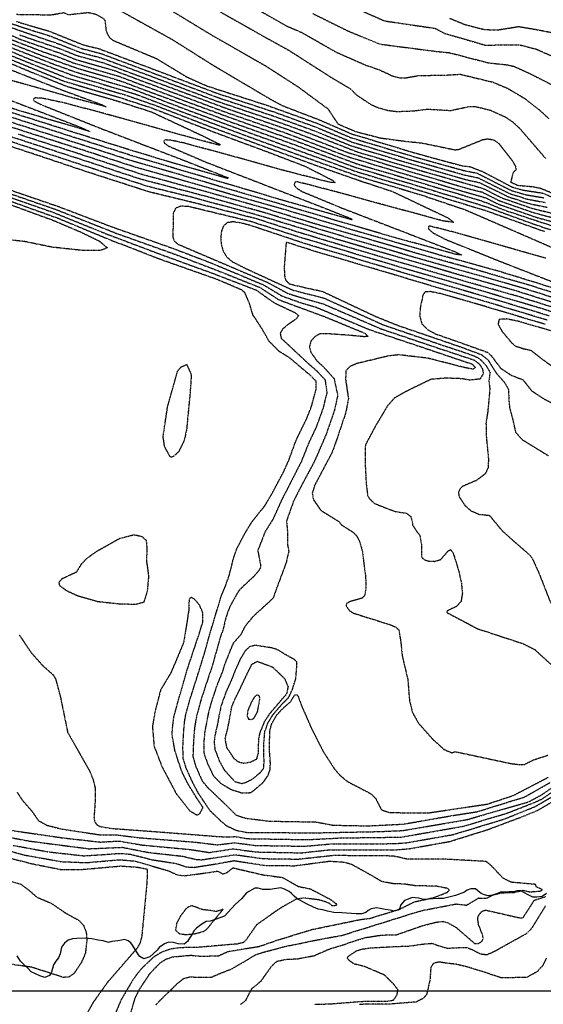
# Model space of a CAD drawing. Header units: feet. Extents: x 2234729 to 2255890, y 588345 to 614924.
# Tile 22 of 88: x 2244899 to 2245413, y 594658 to 595624. Entities that reach past the tile are written whole.
import ezdxf

# ---------------------------------------------------------------- set-up
doc = ezdxf.new("R2010")
doc.units = ezdxf.units.FT
doc.header["$MEASUREMENT"] = 0
doc.linetypes.add('OhDOT_USTN3', pattern=[0.22, 0.165, -0.055])
for name, color, linetype in [('DT_X_Contour_Major', 132, 'OhDOT_USTN3'), ('DT_X_Contour_Minor', 136, 'OhDOT_USTN3'), ('Waterways', 7, 'Continuous')]:
    doc.layers.add(name, color=color, linetype=linetype)
picture_1 = doc.add_image_def('image1.sid', size_in_pixel=(17786, 6468))

msp = doc.modelspace()

# ---------------------------------------------------------------- linework, layer by layer
at = {"layer": 'DT_X_Contour_Major'}
for points in [[(2245204.05, 595646.42), (2245257.49, 595622.95), (2245306.95, 595615.7), (2245316.41, 595610.68), (2245356.03, 595599.25), (2245389.75, 595599.46), (2245406.2, 595595.33), (2245424.68, 595587.11)], [(2244998.91, 595632.57), (2245048.93, 595604.77), (2245090.91, 595578.38), (2245145.98, 595545.83), (2245157.44, 595539.72), (2245193.76, 595525.78), (2245224.72, 595512.24), (2245285.65, 595493.87), (2245333.2, 595480.83), (2245341.26, 595479.88), (2245353.25, 595475.34), (2245382.47, 595460), (2245393.31, 595456.95), (2245412.33, 595454.03), (2245451.48, 595437.83)], [(2244844.03, 595613.3), (2244904.54, 595587.19), (2244951.05, 595569.67), (2244998.91, 595555.41)], [(2244899.1, 595609.23), (2244938.81, 595595.71), (2244956.3, 595588.68), (2244981.22, 595581.95), (2244998.91, 595575.45)], [(2244998.91, 595575.45), (2245041.47, 595559.8), (2245101.53, 595537.4), (2245160.87, 595517.01), (2245221.13, 595493.86), (2245278.94, 595476.19), (2245341.3, 595457.87), (2245353.12, 595455), (2245370.04, 595446.52), (2245405.16, 595434.35), (2245423.09, 595429.76)], [(2244998.91, 595555.41), (2245012.28, 595551.43), (2245059.09, 595533.62), (2245114.62, 595512.87), (2245176.84, 595490.13), (2245233.9, 595469.86), (2245293.35, 595452.25), (2245336.55, 595437.66), (2245383.57, 595417.27), (2245440.2, 595392.62)], [(2244998.91, 595483.89), (2244962.6, 595495.74), (2244911.23, 595512.13), (2244855.04, 595530.27)], [(2245431.51, 595358.09), (2245368.31, 595377.64), (2245310.44, 595393.44), (2245266.19, 595406.14), (2245221.87, 595418.96), (2245159.55, 595437.7), (2245105.7, 595452.97), (2245046.31, 595470.08), (2245013.76, 595479.04), (2244998.91, 595483.89)], [(2244885.03, 595444.53), (2244931.33, 595427.64), (2244959.76, 595415.56), (2244977.17, 595407.04), (2244985.36, 595400.34), (2244978.24, 595397.49), (2244961.45, 595397.64), (2244931.11, 595400.88), (2244903.88, 595406.46), (2244875.85, 595409.58)], [(2245465.5, 595323.89), (2245409.43, 595341.23), (2245347.33, 595359.59), (2245288.04, 595376.72), (2245230.38, 595393.76), (2245170.24, 595411.86), (2245126.78, 595425.86), (2245064.87, 595440.81), (2245057.96, 595441.18), (2245052.59, 595439.39), (2245050.12, 595434.66), (2245049.6, 595410.66), (2245051.08, 595406.87), (2245054.71, 595403.83), (2245109.69, 595380.37), (2245142.77, 595366.24), (2245163.12, 595355.24), (2245198.17, 595344.88), (2245254.31, 595320.63), (2245311.52, 595301.39), (2245345.71, 595290.01), (2245350.52, 595286.09), (2245353.47, 595281.51), (2245354.33, 595276.84), (2245351.03, 595271.52), (2245340.98, 595270.42), (2245332.94, 595271.83), (2245317.78, 595272.39), (2245303.03, 595271.23), (2245278.98, 595259.55), (2245267.02, 595252.78), (2245260.22, 595245.09), (2245248.58, 595225.58), (2245238.55, 595206.77), (2245238.32, 595189.23), (2245239.33, 595169.61), (2245240.76, 595156.9), (2245243.06, 595153.51), (2245247.78, 595149.28), (2245267.4, 595141.65), (2245278.97, 595139.78), (2245283.16, 595136.47), (2245284.49, 595132.37), (2245285.01, 595128.15), (2245288.51, 595122.53), (2245292.03, 595117.96), (2245293.55, 595109.08), (2245293.67, 595096.96), (2245295.95, 595094.49), (2245300.74, 595092.84), (2245306.87, 595092.59), (2245312.66, 595094.48), (2245319.81, 595102.76), (2245322.26, 595104.1), (2245324.81, 595100.53), (2245330.22, 595082.82), (2245332.67, 595071.85), (2245333.82, 595061.49), (2245332.46, 595053.28), (2245328.03, 595048.26), (2245318.79, 595043.97), (2245318.64, 595042.33), (2245337.56, 595032.37), (2245348.38, 595026.57), (2245393.51, 595011.78), (2245404.57, 595006.2), (2245423.07, 594989.31)], [(2245415.79, 595390.04), (2245384.49, 595398.83), (2245322.9, 595416.32), (2245301.58, 595421.65), (2245300.41, 595420.82), (2245300.54, 595418.83), (2245304.76, 595415.06), (2245317.42, 595408.49), (2245370.71, 595387.05), (2245422.61, 595366.76)], [(2245057.98, 595283.6), (2245063.31, 595285.75), (2245067.76, 595275.7), (2245066.53, 595257.31), (2245064.11, 595232.43), (2245063.15, 595222.09), (2245060.65, 595210.77), (2245055.33, 595200.18), (2245050.48, 595195.75), (2245048.18, 595194.81), (2245047.09, 595195.23), (2245045.84, 595197.4), (2245041.54, 595205.25), (2245040.08, 595215.03), (2245044.38, 595243.72), (2245054.31, 595279.25), (2245057.98, 595283.6)], [(2245050.48, 594939.28), (2245053.16, 594948.74), (2245054.64, 594954.95), (2245056.68, 594961.99), (2245062.51, 594982.14), (2245064.19, 594987.55), (2245074.57, 595018.67), (2245077.97, 595029.41), (2245079.12, 595033.31), (2245079.02, 595042.27), (2245075.77, 595049.77), (2245070.92, 595055.46), (2245067.84, 595057.02), (2245066.44, 595056.45), (2245065.7, 595055.56), (2245065.27, 595049.09), (2245065.29, 595045.2), (2245063.57, 595033.49), (2245060.15, 595012.9), (2245052.08, 594993.49), (2245047.77, 594983.44), (2245037.76, 594966.65), (2245032.35, 594946.57), (2245029.59, 594930.45), (2245031.25, 594911.14), (2245038.97, 594890.95), (2245053.1, 594864.36), (2245065.9, 594848.03), (2245073.29, 594843.61), (2245076.1, 594845.04), (2245079.27, 594850.97), (2245072.68, 594860.88), (2245064.1, 594874.9), (2245059.06, 594885.13), (2245057.67, 594888.59), (2245051.66, 594906.73), (2245048.79, 594923.28), (2245050.48, 594939.28)], [(2244898.83, 595020.48), (2244910.53, 595003.11), (2244921.39, 594990.81), (2244932.16, 594981.2), (2244934.39, 594977.52), (2244939.18, 594960), (2244946.45, 594924.7), (2244968.01, 594886.78), (2244971.56, 594877.83), (2244973.24, 594870.54), (2244973.41, 594857.82), (2244972.25, 594841.36), (2244972.93, 594837.33), (2244974.83, 594834.31), (2244978.11, 594832.38), (2244989.34, 594830.53), (2244998.91, 594829.83)], [(2245133.26, 594903.87), (2245131.9, 594899.24), (2245131.15, 594898.05), (2245125.73, 594895.31), (2245119.1, 594894.27), (2245114.05, 594895.62), (2245110.12, 594898.61), (2245102.81, 594909.44), (2245101.03, 594918.3), (2245104.31, 594932.24), (2245106.77, 594945.96), (2245107.69, 594950.42), (2245110.23, 594956.54), (2245116.65, 594969.56), (2245120.17, 594977.24), (2245127.15, 594991.55), (2245132.5, 594994.52), (2245147.53, 594988.87), (2245159.2, 594977.64), (2245162.68, 594969.63), (2245161.12, 594962.22), (2245157.03, 594957.65), (2245144.21, 594942.61), (2245139.58, 594935.55), (2245134.88, 594924.1), (2245133.64, 594917.62), (2245133.26, 594903.87)], [(2244998.91, 594829.83), (2245032.03, 594827.41), (2245093.09, 594822.66), (2245102.88, 594822.12), (2245111.11, 594822.5), (2245122.9, 594820.48), (2245182.21, 594819.52), (2245214.5, 594821.2), (2245273.64, 594821.96), (2245334.91, 594832.7), (2245377.83, 594845.6), (2245403.57, 594855.66), (2245412.18, 594859.61), (2245423.33, 594867.25)], [(2244861.39, 594815.62), (2244905.24, 594804.15), (2244940.68, 594797.89), (2244964.7, 594796.94), (2244997.42, 594799.82), (2244998.91, 594799.67)], [(2244998.91, 594799.67), (2245011.98, 594798.5), (2245045.63, 594788.9), (2245053.78, 594784.92), (2245060.7, 594784.04), (2245080.68, 594786.67), (2245093.8, 594788.61), (2245098.81, 594785.79), (2245102.77, 594787.21), (2245108.72, 594791.8), (2245138.89, 594784.81), (2245157.27, 594782.43), (2245172.85, 594773.51), (2245184.5, 594771.24), (2245204.63, 594760.68), (2245210.12, 594756.51), (2245210.57, 594754.8), (2245205.93, 594754.52), (2245202.68, 594757.29), (2245193.69, 594760.21), (2245178.45, 594762.25), (2245170.41, 594760.87), (2245154.66, 594751.96), (2245131.77, 594735.87), (2245121.23, 594720.8), (2245118.83, 594718.45), (2245113.21, 594717.11), (2245094.91, 594715.54), (2245074.12, 594713.72), (2245057.04, 594713.43), (2245048.34, 594712.25), (2245039.17, 594709.34), (2245030.7, 594704.2), (2245017.85, 594691.94), (2245010.82, 594682.59), (2244998.91, 594662.45)], [(2245416.11, 594703.15), (2245412.64, 594695.94), (2245407.21, 594689.99), (2245396.98, 594684.25), (2245371.93, 594683.83), (2245354.16, 594689.76), (2245341.39, 594693.72), (2245328.22, 594697.12), (2245317.72, 594698.26), (2245310.66, 594699.41), (2245305.3, 594697.93), (2245302.83, 594694.5), (2245301.97, 594682), (2245299.85, 594672.62), (2245298.55, 594667.27), (2245295.35, 594663.67), (2245288.3, 594660.08), (2245281.42, 594659.63), (2245265.1, 594658.26), (2245263.27, 594658.13), (2245254.82, 594658.1), (2245241.25, 594658.1), (2245232.79, 594657.71)], [(2244998.91, 594662.45), (2244988.75, 594638.6), (2244977.28, 594624.31), (2244962.62, 594610.01), (2244948.72, 594600.21), (2244926.78, 594582.67), (2244919.56, 594570.78), (2244919.1, 594567.82), (2244920.05, 594564.44), (2244928.52, 594553.45), (2244962.46, 594515.81), (2244995.42, 594476.55), (2244998.91, 594472.57)]]:
    msp.add_lwpolyline(points, dxfattribs=at)
at = {"layer": 'DT_X_Contour_Minor'}
for points in [[(2244168.56, 596002.93), (2244178.79, 595958.98), (2244203.98, 595903.86), (2244234.56, 595856.99), (2244253.01, 595827.37), (2244259.48, 595819.92), (2244266.95, 595813.77), (2244280.93, 595805.73), (2244339.66, 595786.45), (2244389.76, 595769.53), (2244442.17, 595751.98), (2244502.22, 595731.04), (2244562.58, 595710.5), (2244621.89, 595687.19), (2244628.37, 595684.6), (2244660.7, 595673.02), (2244722.55, 595651.32), (2244770.67, 595633.64), (2244829.26, 595610.95), (2244886.69, 595586.69), (2244943.51, 595563.55), (2244998.91, 595547.37)], [(2244182.58, 596002.93), (2244189.38, 595978.64), (2244199.1, 595950.49), (2244206.04, 595934.15), (2244214.62, 595917.06), (2244224.3, 595901.4), (2244255.79, 595856.65), (2244279.98, 595816.7), (2244286.85, 595808.74), (2244332.66, 595792.9), (2244387.53, 595774.33), (2244436.69, 595757.8), (2244498.51, 595736.02), (2244561.34, 595714.94), (2244623.27, 595690.94), (2244628.3, 595688.83), (2244663.6, 595676.45), (2244719.68, 595656.72), (2244772.31, 595637.38), (2244827.21, 595616.13), (2244887.14, 595590.45), (2244945.33, 595567.14), (2244998.91, 595551.51)], [(2245034.67, 595641.35), (2245086.94, 595609.58), (2245140.31, 595579.04), (2245171.91, 595558.74), (2245201.74, 595536.76), (2245211.6, 595521.88), (2245228.5, 595514.63), (2245252.84, 595508.16), (2245279.1, 595504.67), (2245293.65, 595503.25), (2245326.24, 595496.52), (2245329.93, 595496.78), (2245353.68, 595506.4), (2245358.58, 595507.3), (2245364.61, 595506.12), (2245369.53, 595502.74), (2245382.7, 595485.85), (2245385.92, 595480.16), (2245386.47, 595476.96), (2245383.66, 595474.17), (2245381.16, 595464.83), (2245387.97, 595461.65), (2245403.2, 595460.32), (2245410.81, 595458.65), (2245453.83, 595440.84)], [(2244896.22, 595629.42), (2244930.18, 595628.92), (2244942.52, 595631.09), (2244947.15, 595629.09), (2244966.55, 595631.26), (2244974.05, 595629.62), (2244981.42, 595625.47), (2244982.97, 595623.26), (2244984.01, 595614.17), (2244985.27, 595610.21), (2244987.51, 595606.62), (2244990.97, 595603.85), (2244998.91, 595600.53)], [(2245083.85, 595638.82), (2245140.81, 595606.66), (2245162.98, 595594.43), (2245205.3, 595567.38), (2245224.08, 595556.22), (2245229.71, 595550.42), (2245243.93, 595541.02), (2245251.6, 595537.6), (2245260.22, 595535.26), (2245269.21, 595534.05), (2245286.01, 595534.66), (2245299.89, 595536.4), (2245321.99, 595535.03), (2245340.46, 595538.93), (2245346.12, 595539.07), (2245361.17, 595535.38), (2245376.21, 595528.61), (2245382.95, 595523.99), (2245389.81, 595517.67), (2245415.31, 595488.08)], [(2245126.09, 595638.03), (2245161.5, 595617.9), (2245175.85, 595611.78), (2245210.13, 595592.21), (2245238.78, 595579.65), (2245251.97, 595575.11), (2245264.7, 595569.17), (2245271.68, 595567.23), (2245278.44, 595567.17), (2245291.32, 595569.4), (2245316.86, 595569.72), (2245331.63, 595570.61), (2245363.84, 595562.85), (2245378.09, 595556.85), (2245395.6, 595546.48), (2245409.08, 595535.85), (2245418.43, 595527.21)], [(2244858.77, 595622.84), (2244900.18, 595604.82), (2244939.07, 595591.27), (2244954.47, 595585.09), (2244993.63, 595573.75), (2244998.91, 595571.77)], [(2244895.83, 595622.46), (2244928.02, 595613), (2244961.78, 595599.45), (2244977.51, 595595.61), (2244998.91, 595587.53)], [(2245187.06, 595630.21), (2245221.13, 595613.23), (2245253.08, 595600.17), (2245307.38, 595593.14), (2245320.96, 595591.79), (2245359.24, 595581.83), (2245377.61, 595579.91), (2245384, 595578.48), (2245397.92, 595572.3), (2245448.79, 595546.68)], [(2245321.36, 595625.52), (2245336.34, 595619.39), (2245355.58, 595614.43), (2245368.71, 595614.19), (2245389.01, 595617.44), (2245408.77, 595614.1), (2245429.33, 595609.89)], [(2244890.26, 595616.75), (2244913.64, 595608.6), (2244938.54, 595600.14), (2244958.12, 595592.27), (2244979.98, 595586.5), (2244998.91, 595579.53)], [(2244890.7, 595620.5), (2244911.12, 595613.77), (2244929.18, 595608.21), (2244959.95, 595595.86), (2244978.75, 595591.06), (2244998.91, 595583.53)], [(2244888.92, 595605.48), (2244921.18, 595593.11), (2244939.33, 595586.84), (2244952.64, 595581.5), (2244995.67, 595569.01), (2244998.91, 595567.8)], [(2244849.95, 595598.24), (2244907.8, 595573.96), (2244945.18, 595558.93), (2244998.91, 595543.23)], [(2244888.03, 595597.96), (2244932.04, 595580.82), (2244953, 595573.25), (2244998.91, 595559.47)], [(2244888.47, 595601.72), (2244923.7, 595587.95), (2244954.96, 595576.82), (2244997.71, 595564.28), (2244998.91, 595563.83)], [(2244998.91, 595600.53), (2245033.52, 595586.05), (2245063.57, 595567.8), (2245083.22, 595559.09), (2245142.17, 595540.11), (2245191.12, 595522.55), (2245224.82, 595508.25), (2245284.31, 595490.33), (2245334.82, 595476.24), (2245348.08, 595473.6), (2245381.23, 595456.82), (2245395.68, 595452.43), (2245413.85, 595449.41)], [(2244998.91, 595587.53), (2245032.73, 595574.74), (2245092.7, 595552.09), (2245149.32, 595533.52), (2245189.15, 595519.1), (2245224.92, 595504.27), (2245282.97, 595486.8), (2245336.44, 595471.64), (2245349.34, 595468.95), (2245380, 595453.63), (2245398.05, 595447.91), (2245415.37, 595444.79)], [(2244998.91, 595583.53), (2245031.72, 595571.27), (2245092.16, 595548.37), (2245150.13, 595529.07), (2245187.18, 595515.65), (2245225.02, 595500.28), (2245281.62, 595483.26), (2245338.06, 595467.05), (2245350.6, 595464.3), (2245378.76, 595450.45), (2245400.42, 595443.39), (2245416.89, 595440.16)], [(2244998.91, 595468.96), (2244972.58, 595477.48), (2244911.83, 595497.49), (2244862.92, 595513.68), (2244804.01, 595532.26), (2244747.63, 595551.02), (2244724.14, 595558.58), (2244662.49, 595573.58), (2244629.87, 595580.51), (2244630.2, 595557.53), (2244631.56, 595552.19), (2244633.8, 595547.84), (2244638.38, 595544.57), (2244699.66, 595523.36), (2244761.28, 595499.4), (2244820.72, 595478.8), (2244877.06, 595457.89), (2244934.58, 595438.05), (2244993.67, 595414.75), (2244998.91, 595412.87)], [(2244887.16, 595576.43), (2244934.18, 595557.73), (2244980.41, 595540.58), (2244984.36, 595538.52), (2244943.58, 595549.68), (2244901.26, 595561.62), (2244854.97, 595574.36)], [(2244998.91, 595579.53), (2245030.71, 595567.8), (2245091.61, 595544.66), (2245150.95, 595524.61), (2245185.22, 595512.2), (2245231.03, 595494.29), (2245289.29, 595477.09), (2245344.68, 595461.39), (2245355.63, 595457.94), (2245371.66, 595449.61), (2245402.79, 595438.87), (2245422.29, 595434.12)], [(2244998.91, 595571.77), (2245048.9, 595553.05), (2245100.78, 595533.69), (2245161.54, 595512.59), (2245221.49, 595489.76), (2245277.6, 595472.65), (2245333.97, 595455.86), (2245356.83, 595449.24), (2245368.42, 595443.42), (2245407.52, 595429.83), (2245423.89, 595425.41)], [(2244998.91, 595567.8), (2245055.4, 595546.66), (2245109.51, 595526.78), (2245169.18, 595505.71), (2245229.13, 595483.07), (2245287.38, 595465.84), (2245350.66, 595447.01), (2245359.32, 595443.86), (2245373.83, 595437.73), (2245420.94, 595422.16)], [(2244998.91, 595563.83), (2245052.01, 595544.11), (2245108.13, 595523.24), (2245169.06, 595501.55), (2245228.49, 595479.33), (2245286.75, 595462.09), (2245346.16, 595444.09), (2245359.21, 595439.89), (2245399.7, 595425.07), (2245432.64, 595413.75)], [(2244998.91, 595463.94), (2244965.38, 595474.8), (2244912.03, 595492.62), (2244857.68, 595510.62), (2244803.61, 595528.01), (2244743.84, 595548.02), (2244722.65, 595554.75), (2244713.17, 595556.88), (2244703.31, 595558.05), (2244696.12, 595556.58), (2244693.73, 595551.45), (2244694.74, 595544.34), (2244698.41, 595532.87), (2244700.12, 595529.75), (2244703.33, 595527.12), (2244726.61, 595516.57), (2244776.97, 595497.64), (2244836.69, 595476.57), (2244880.99, 595460.19), (2244937.27, 595440.86), (2244987.89, 595421.62), (2244998.91, 595417.72)], [(2244865.43, 595554.52), (2244901.98, 595540.6), (2244958.77, 595518.72), (2244967.81, 595514.58), (2244920.69, 595528.4), (2244857.46, 595547.35)], [(2244998.91, 595559.47), (2245010.57, 595555.97), (2245061.62, 595536.51), (2245116.26, 595516.37), (2245175.37, 595494.94), (2245231.05, 595474.62), (2245294.27, 595455.92), (2245357.41, 595436.62), (2245414.63, 595416.27)], [(2244998.91, 595527.45), (2244977.53, 595533.37), (2244942.06, 595542.66), (2244922.05, 595546.95), (2244914.3, 595547.41), (2244912.75, 595546.15), (2244913.4, 595544.5), (2244920.49, 595540.79), (2244976.45, 595518.44), (2244998.91, 595509.8)], [(2244998.91, 595551.51), (2245003.83, 595550.07), (2245032.37, 595540.12), (2245087.8, 595518.66), (2245142.88, 595498.47), (2245192.49, 595480.36), (2245233.93, 595465.93), (2245265.16, 595455.59), (2245319.24, 595429.88), (2245325.34, 595425.24), (2245315.15, 595426.56), (2245255.94, 595442.59), (2245203.18, 595456.99), (2245172.14, 595464.98), (2245169.62, 595464.87), (2245168.7, 595462.04), (2245170.45, 595459.43), (2245176.3, 595455.61), (2245215.57, 595439.33), (2245274.01, 595416.81), (2245326.12, 595396.64), (2245333.26, 595393.14), (2245328.14, 595393.69), (2245269.09, 595409.86), (2245220.17, 595424), (2245157.07, 595442.63), (2245110.62, 595456.12), (2245058.68, 595471.41), (2245010.85, 595485.11), (2244998.91, 595488.96)], [(2244998.91, 595547.37), (2245029.06, 595537.53), (2245087.26, 595514.95), (2245142.95, 595494.31), (2245179.25, 595480.41), (2245206.66, 595466.47), (2245208.87, 595464.17), (2245203.57, 595464.58), (2245156.65, 595476.64), (2245111.91, 595489.22), (2245060.26, 595503.16), (2245047.09, 595505.96), (2245041.96, 595506.14), (2245040.83, 595504.97), (2245041.05, 595503.27), (2245045.47, 595500.11), (2245082.05, 595484.42), (2245140.89, 595461.62), (2245198.74, 595439.22), (2245224.22, 595429.07), (2245226, 595427.6), (2245164.46, 595444.81), (2245115.53, 595459.27), (2245056.84, 595476.66), (2245008.59, 595490.91), (2244998.91, 595493.98)], [(2244998.91, 595543.23), (2245028.53, 595533.72), (2245077.06, 595511.07), (2245096.36, 595501.56), (2245095.27, 595500.86), (2245058.33, 595510.82), (2245020.04, 595521.61), (2244998.91, 595527.45)], [(2244998.91, 595488.96), (2244967.71, 595499.01), (2244911.03, 595517), (2244861.4, 595532.88)], [(2244998.91, 595498.94), (2244950.23, 595514.26), (2244887.4, 595534.16)], [(2244998.91, 595493.98), (2244948.06, 595510.08), (2244889.15, 595528.96)], [(2244998.91, 595473.87), (2244965.69, 595484.87), (2244911.63, 595502.37), (2244854.99, 595521.04)], [(2244998.91, 595478.89), (2244957.49, 595492.47), (2244897.92, 595511.68)], [(2244998.91, 595509.8), (2245020.54, 595501.48), (2245061.53, 595485.76), (2245104.14, 595468.9), (2245103.23, 595468.24), (2245046.99, 595484.3), (2245001.64, 595498.08), (2244998.91, 595498.94)], [(2245460.86, 595344), (2245397.5, 595364.21), (2245349.6, 595377.99), (2245289.06, 595394.85), (2245244.65, 595407.83), (2245183.8, 595425.39), (2245142.3, 595438.27), (2245080.53, 595455.72), (2245018.9, 595472.34), (2244998.91, 595478.89)], [(2245450.97, 595342.36), (2245397.46, 595359.41), (2245349.03, 595373.39), (2245288.81, 595390.31), (2245225.28, 595408.88), (2245164.72, 595427.11), (2245134.92, 595436.08), (2245079.35, 595451.42), (2245017.11, 595467.86), (2244998.91, 595473.87)], [(2245448.43, 595338.44), (2245385.92, 595358.15), (2245332.76, 595373.12), (2245269.7, 595391.4), (2245212.33, 595408.06), (2245163.57, 595423.05), (2245127.53, 595433.91), (2245066.05, 595450.4), (2245025.81, 595460.26), (2244998.91, 595468.96)], [(2245445.9, 595334.52), (2245385.39, 595353.47), (2245334.01, 595368.03), (2245277.73, 595384.41), (2245216.1, 595402.42), (2245170.22, 595416.32), (2245132.44, 595428.49), (2245076.99, 595442.83), (2245025.55, 595455.31), (2244998.91, 595463.94)], [(2244879.72, 595453.44), (2244931.89, 595435.23), (2244985.13, 595413.69), (2244998.91, 595408.5)], [(2244882.37, 595448.98), (2244937.3, 595429.22), (2244987.75, 595408.27), (2244998.91, 595403.88)], [(2245419.05, 595333.43), (2245357.92, 595351.83), (2245301.48, 595368.09), (2245239.84, 595386.47), (2245179.95, 595404.15), (2245126.11, 595422.07), (2245116.56, 595424.65), (2245108.81, 595425.8), (2245103.03, 595424.93), (2245099.28, 595421.65), (2245097.27, 595416.5), (2245096.62, 595410.25), (2245097.09, 595403.62), (2245098.91, 595397.16), (2245102.44, 595391.41), (2245107.74, 595386.79), (2245122.45, 595379.41), (2245158.48, 595362.84), (2245167.6, 595358.68), (2245197.2, 595351.25), (2245255.66, 595324.91), (2245313.96, 595304.82), (2245332.93, 595298.66), (2245346.16, 595293.91), (2245350.75, 595291.34), (2245356.7, 595285.19), (2245360.95, 595278.08), (2245359.76, 595269.84), (2245360.71, 595261.39), (2245358.7, 595239.82), (2245356.93, 595228.18), (2245357.29, 595214.28), (2245359.33, 595193.6), (2245359.12, 595184.9), (2245356.36, 595178.64), (2245347.67, 595172.03), (2245333.82, 595166.1), (2245331.53, 595163.68), (2245329.87, 595160.55), (2245330.49, 595156.22), (2245336.31, 595147.35), (2245342.12, 595142.3), (2245350.15, 595138.77), (2245360.2, 595137.79), (2245372.54, 595122.92), (2245385.06, 595111.66), (2245399.02, 595099.64), (2245402.35, 595095.43), (2245409.32, 595080.01), (2245420.41, 595051.64)], [(2244998.91, 595417.72), (2245049.69, 595399.78), (2245086.2, 595385.83), (2245139.02, 595363.77), (2245156.41, 595353.16), (2245173.1, 595347.16), (2245190.2, 595342.01), (2245242.86, 595319.91), (2245295.44, 595302.38), (2245343.49, 595286.14), (2245346.39, 595282.67), (2245344.51, 595281.13), (2245337.12, 595282.45), (2245299.88, 595291.91), (2245278.4, 595294.44), (2245271.35, 595295.25), (2245261.05, 595294.1), (2245229.91, 595286.63), (2245223.03, 595283.57), (2245219.38, 595279.55), (2245219.16, 595271.05), (2245221.92, 595252.34), (2245219.36, 595238.73), (2245209.17, 595208.45), (2245205.82, 595199.32), (2245188.74, 595167.15), (2245186.48, 595159.71), (2245187.52, 595153.25), (2245194.82, 595142.68), (2245212.38, 595131.8), (2245214.91, 595128.57), (2245226.56, 595121.14), (2245230.08, 595117.49), (2245233.04, 595111.79), (2245235.52, 595102.95), (2245238.82, 595077.2), (2245239.06, 595066.04), (2245238, 595059.49), (2245235.64, 595056.54), (2245223.05, 595052.91), (2245220.16, 595051.12), (2245219.71, 595048.84), (2245222.7, 595044.4), (2245226.98, 595041.74), (2245262.55, 595030.58), (2245268.51, 595028.02), (2245271.41, 595025.22), (2245273.17, 595014.6), (2245274.88, 594999.05), (2245280.19, 594976.89), (2245281.88, 594955.66), (2245284.74, 594944.41), (2245290.42, 594934.1), (2245304.37, 594918.3), (2245315.72, 594908.06), (2245323.33, 594904.73), (2245326.91, 594905.83), (2245381.39, 594894.19), (2245390.28, 594893.13), (2245394.77, 594893.38), (2245403.72, 594897.81), (2245417.55, 594902.35)], [(2244998.91, 595412.87), (2245051.72, 595394), (2245093.12, 595378.17), (2245135.28, 595361.3), (2245153.32, 595349.51), (2245173.66, 595341.93), (2245200.09, 595332.16), (2245238.26, 595316.39), (2245241.12, 595313.24), (2245237.59, 595313.02), (2245222.78, 595314.41), (2245202.74, 595315.83), (2245194.2, 595315.84), (2245189.35, 595313.39), (2245185.18, 595308.8), (2245183.72, 595303.49), (2245184.96, 595297.78), (2245191.32, 595288.95), (2245196.95, 595284.04), (2245207.88, 595271.9), (2245211.38, 595255.37), (2245208.18, 595240.81), (2245199.81, 595216.57), (2245194.18, 595203.58), (2245188.38, 595190.32), (2245175.87, 595167.03), (2245167.96, 595151.42), (2245161.21, 595132.32), (2245162.12, 595121.51), (2245162.21, 595108.92), (2245163.38, 595102.51), (2245160.75, 595091.05), (2245151.25, 595065.65), (2245148.23, 595056.93), (2245144.16, 595052.76), (2245128.56, 595038.63), (2245120.35, 595028.82), (2245116.38, 595020.76), (2245108.73, 595012.01), (2245104.4, 595001.5), (2245100.64, 594992.08), (2245097.72, 594983.01), (2245093.38, 594972.34), (2245087.26, 594954.29), (2245084.38, 594943.26), (2245082.77, 594934.74), (2245080.93, 594925.54), (2245079.97, 594914.67), (2245080.12, 594904.39), (2245083.53, 594894.38), (2245089.26, 594882.43), (2245096.47, 594874.87), (2245106.85, 594868.72), (2245115.62, 594866), (2245117.22, 594865.34), (2245121.45, 594865.27), (2245126.3, 594865.76), (2245130.26, 594868.74), (2245138.45, 594875.84), (2245142.79, 594882.07), (2245145.13, 594888.07), (2245145.36, 594894.81), (2245144.58, 594905.36), (2245144.51, 594913.86), (2245144.87, 594926.77), (2245146.71, 594933.28), (2245151.68, 594941.82), (2245156.48, 594947.16), (2245165.28, 594955.03), (2245169.32, 594961.64), (2245171.51, 594961.7), (2245172.56, 594960.23), (2245175.84, 594951.08), (2245185.83, 594928.29), (2245197.23, 594905.84), (2245208.23, 594888.84), (2245213.93, 594882.35), (2245220.98, 594876.54), (2245244.22, 594864.47), (2245248.57, 594860.01), (2245254.15, 594848.98), (2245261.97, 594846.08), (2245299.68, 594845.67), (2245358.15, 594854.38), (2245383.98, 594862.95), (2245418.09, 594880.76)], [(2244998.91, 595408.5), (2245039.53, 595393.19), (2245090.06, 595374.8), (2245131.54, 595358.83), (2245149.32, 595346.16), (2245169.76, 595336.61), (2245172.97, 595333.58), (2245170.08, 595330.02), (2245162.07, 595324.55), (2245157.48, 595320.69), (2245154.98, 595316.57), (2245155.88, 595311.55), (2245162.95, 595305.09), (2245180.73, 595288.36), (2245191.02, 595279.34), (2245199.02, 595270.7), (2245200.84, 595258.39), (2245197, 595242.88), (2245190.45, 595224.69), (2245182.54, 595207.83), (2245175.73, 595190.59), (2245167.14, 595173.77), (2245156.91, 595153.86), (2245147.94, 595134.09), (2245140.13, 595121.5), (2245132.97, 595103.27), (2245135.62, 595089.28), (2245135.53, 595086.34), (2245133.65, 595083.01), (2245129.12, 595077.81), (2245128.42, 595077.18), (2245119.43, 595068.8), (2245114.88, 595064.41), (2245112.2, 595060.14), (2245105.34, 595047.79), (2245101.95, 595038.41), (2245098.77, 595025.24), (2245096.22, 595018.32), (2245092.89, 595006.16), (2245090.84, 594999.43), (2245088.26, 594989.73), (2245084.95, 594980.24), (2245077.05, 594956.22), (2245073.19, 594941.91), (2245072.01, 594936), (2245070.88, 594929.15), (2245069.8, 594914.43), (2245069.33, 594900.84), (2245071.68, 594892.39), (2245078.33, 594877.14), (2245083.74, 594870.76), (2245102, 594853.27), (2245111.55, 594843.74), (2245120.57, 594840.64), (2245142.91, 594837.78), (2245148.07, 594837.59), (2245190.13, 594836.85), (2245206.84, 594833.7), (2245241.13, 594833.02), (2245275.71, 594834.72), (2245324.35, 594843.2), (2245348.18, 594846.91), (2245394.69, 594861.33), (2245420, 594875.61)], [(2245095.47, 594838.98), (2245086.32, 594847.73), (2245075.13, 594864.33), (2245069.64, 594874.54), (2245062.75, 594889.69), (2245059.91, 594898.61), (2245059.49, 594909.42), (2245059.79, 594917.15), (2245060.83, 594932.77), (2245061.99, 594940.56), (2245066.04, 594955.75), (2245073.09, 594977.88), (2245076.81, 594989.96), (2245080.43, 595001.22), (2245083.76, 595013.29), (2245087.21, 595025.63), (2245091.46, 595039.65), (2245096.89, 595057.91), (2245101.03, 595067.78), (2245105.08, 595079.04), (2245108.79, 595094.13), (2245112.1, 595104.26), (2245119.78, 595119.04), (2245127.39, 595131.6), (2245139.97, 595147.22), (2245146.9, 595158.91), (2245158.41, 595180.51), (2245163.09, 595190.87), (2245170.89, 595212.09), (2245181.09, 595232.81), (2245185.82, 595244.96), (2245190.3, 595261.42), (2245190.16, 595269.51), (2245185.08, 595274.63), (2245174.91, 595283.22), (2245164.17, 595292.34), (2245153.87, 595298.68), (2245144.32, 595308.27), (2245138.18, 595319.09), (2245130.43, 595331.17), (2245128.28, 595334.31), (2245124.62, 595346.22), (2245120.3, 595356.38), (2245117.21, 595358.92), (2245093.22, 595369.12), (2245034.45, 595389.89), (2244998.91, 595403.88)], [(2245416.97, 595329.32), (2245356.19, 595347.53), (2245302.94, 595363.04), (2245245.9, 595380.11), (2245192.52, 595395.67), (2245160.86, 595405.77), (2245158.97, 595382.05), (2245159.12, 595373.74), (2245160.38, 595368.57), (2245163.95, 595364.99), (2245177.88, 595361.52), (2245196.24, 595357.61), (2245248.38, 595333.08), (2245270.71, 595324.09), (2245331.44, 595303.3), (2245352.42, 595295.51), (2245358.68, 595290.7), (2245366.85, 595277.55), (2245375.14, 595268.05), (2245378.95, 595261.38)], [(2245414.89, 595325.21), (2245354.46, 595343.23), (2245311.45, 595355.5), (2245302.38, 595357.29), (2245297.33, 595356.95), (2245295.17, 595354.25), (2245292.47, 595341.83), (2245291.83, 595333.58), (2245293.87, 595325.89), (2245299.71, 595319.96), (2245307.58, 595315.77), (2245329.95, 595307.95)], [(2245469.54, 595303.98), (2245407.11, 595322.83), (2245389.03, 595328.06), (2245377.55, 595330.45), (2245369.78, 595330.02), (2245368.79, 595325.42), (2245372.6, 595318.4), (2245382.43, 595306.71), (2245386.02, 595303.88), (2245393.59, 595301.35), (2245400.96, 595299.76), (2245412, 595291.13), (2245440.54, 595270.38)], [(2245329.95, 595307.95), (2245358.48, 595297.77), (2245362.12, 595294.35), (2245371.2, 595282.2), (2245381.81, 595275.22), (2245393.16, 595270.82), (2245401.73, 595260.04), (2245413.17, 595252.39), (2245428.16, 595244.67)], [(2245378.95, 595261.38), (2245379.47, 595249.89), (2245380.17, 595243), (2245383.6, 595230.01), (2245385.99, 595219.28), (2245392.62, 595211.93), (2245418.19, 595196.27)], [(2244998.91, 595115.35), (2244996.39, 595114.36), (2244974.27, 595101.91), (2244964.79, 595095.08), (2244959.47, 595089.41), (2244954.83, 595081.86), (2244940.75, 595075.35), (2244937.81, 595072.11), (2244938.04, 595069.35), (2244944.8, 595064.16), (2244956.51, 595058.78), (2244975.37, 595053.31), (2244998.91, 595050.75)], [(2244998.91, 595115.35), (2245011.54, 595118.77), (2245019.1, 595117.09), (2245023.46, 595113.23), (2245024.13, 595105.34), (2245023.8, 595092.58), (2245025.81, 595078.31), (2245024.47, 595063.04), (2245020.94, 595052.29), (2245012.72, 595050.11), (2244998.91, 595050.75)], [(2245169.01, 594973.63), (2245170.27, 594977.14), (2245171.41, 594990.38), (2245171.2, 594993.98), (2245168.8, 594996.27), (2245159.32, 595001.51), (2245153.18, 595005.48), (2245146.88, 595007.64), (2245130.5, 595010.12), (2245124.94, 595008.78), (2245120.3, 595004.3), (2245115.9, 594996.84), (2245110.44, 594984.73), (2245107.18, 594976.28), (2245101.81, 594964.44), (2245097.48, 594952.35), (2245095.58, 594944.61), (2245093.54, 594933.49), (2245090.98, 594921.92), (2245090.13, 594914.92), (2245090.91, 594907.94), (2245095.37, 594896.37), (2245100.19, 594887.72), (2245110.51, 594876.45), (2245117.12, 594874.61), (2245121.29, 594875.81), (2245127.79, 594878.97), (2245135.25, 594885.11), (2245138.76, 594889.63), (2245139.21, 594895.86), (2245138.89, 594903.55), (2245139.06, 594915.25), (2245139.88, 594925.44), (2245143.14, 594934.41), (2245147.95, 594942.21), (2245156.76, 594952.41), (2245163.33, 594958.97), (2245167.09, 594967.01), (2245169.01, 594973.63)], [(2245126.49, 594953.88), (2245123.18, 594946.39), (2245122.55, 594941.15), (2245123.69, 594937.92), (2245126.25, 594937.39), (2245129.09, 594938.47), (2245132.73, 594944.8), (2245135.04, 594957.91), (2245134.38, 594960.81), (2245132.25, 594961.43), (2245129.43, 594959.19), (2245126.49, 594953.88)], [(2244998.91, 594817.74), (2245019.86, 594814.18), (2245066.45, 594809.87), (2245085.44, 594806.92), (2245108.73, 594810.48), (2245131.46, 594807.42), (2245175.65, 594806.55), (2245202.61, 594809.45), (2245268.68, 594809.52), (2245281.36, 594810.56), (2245321.54, 594817.74), (2245358.28, 594829.26), (2245391.06, 594841.48), (2245407.34, 594848.12), (2245426.51, 594859.3), (2245433.12, 594863.97), (2245438.7, 594867.78), (2245441.42, 594869.28), (2245443.52, 594869.06), (2245444.4, 594868.01), (2245443.13, 594864.8), (2245437.5, 594854.81), (2245436.67, 594848.29), (2245437.73, 594842.84)], [(2245095.47, 594838.98), (2245102.2, 594833.13), (2245112.31, 594828.51), (2245122.07, 594826.66), (2245187.22, 594826.16), (2245252.21, 594827.43), (2245275.28, 594828.43), (2245338.41, 594839.19), (2245398.6, 594856.53), (2245412.08, 594863.8), (2245421.96, 594870.68)], [(2244896.77, 594866.23), (2244901.62, 594858.5), (2244911.06, 594847.74), (2244917.78, 594838.14), (2244925.72, 594833.81), (2244939.55, 594830.09), (2244978.99, 594824.11), (2244995.31, 594824.13), (2244998.91, 594823.66)], [(2244998.91, 594823.66), (2245014.86, 594821.58), (2245073.39, 594816.86), (2245093.04, 594814.4), (2245109.92, 594816.49), (2245130.9, 594813.79), (2245178.93, 594813.04), (2245203.66, 594815.24), (2245267.72, 594815.59), (2245279.33, 594816.51), (2245324.69, 594824.47), (2245375.1, 594839.8), (2245405.06, 594851.95), (2245424.91, 594863.29)], [(2244884.85, 594829.5), (2244941.39, 594821.29), (2244978.49, 594817.11), (2244996.45, 594818.15), (2244998.91, 594817.74)], [(2244885.61, 594822.5), (2244908.5, 594818.15), (2244967.19, 594810.56), (2244998.91, 594811.92)], [(2244848.74, 594811.88), (2244911.53, 594795.81), (2244940.44, 594790.09), (2244960.11, 594790.22), (2244998.84, 594793.66), (2244998.91, 594793.65)], [(2244893.05, 594813.87), (2244927.59, 594807.52), (2244962.23, 594803.66), (2244982.34, 594804.89), (2244995.99, 594805.97), (2244998.91, 594805.71)], [(2245033.14, 594657.44), (2245036.57, 594661.17), (2245038.21, 594662.78), (2245053.9, 594678.09), (2245060.67, 594683.51), (2245066.67, 594684.84), (2245076.06, 594684.43), (2245087.05, 594684.39), (2245096.81, 594688.61), (2245106.97, 594692.5), (2245120.98, 594700.58), (2245130.65, 594706.46), (2245137.04, 594708.62), (2245149.8, 594712.02), (2245159.65, 594714.72), (2245175.13, 594717.71), (2245184.64, 594719.86), (2245201.89, 594723.12), (2245215.42, 594725.53), (2245247.8, 594735.57), (2245288.52, 594748.32), (2245296.72, 594750.44), (2245327.7, 594756.39), (2245337.95, 594755.21), (2245349.66, 594762.23), (2245357.45, 594762.08), (2245363.93, 594765.28), (2245371.84, 594767.32), (2245384.49, 594767.73), (2245393.39, 594769.82), (2245400.09, 594768.26), (2245410.33, 594769.1), (2245412.42, 594770.33), (2245406.66, 594772.92), (2245405.52, 594775.55), (2245381.45, 594777.7), (2245373.85, 594781.55), (2245361.73, 594794.4), (2245356.96, 594798.09), (2245317.42, 594800.24), (2245279.36, 594800.42), (2245265.91, 594803.41), (2245207.64, 594803.88), (2245172.37, 594800.07), (2245138.31, 594800.57), (2245110.69, 594804.44), (2245077.84, 594799.45), (2245072.01, 594799.85), (2245059.51, 594802.88), (2245024.86, 594806.78), (2244998.91, 594811.92)], [(2245008.62, 594650.29), (2245012.52, 594663.44), (2245016.33, 594671.72), (2245027.3, 594688.3), (2245037.44, 594698.86), (2245043.28, 594702.45), (2245049.58, 594704.45), (2245067.43, 594706.1), (2245075.22, 594705.24), (2245094.22, 594705.37), (2245103.71, 594709.7), (2245134.47, 594714.76), (2245151.76, 594720.76), (2245185.79, 594731.23), (2245234.19, 594741.24), (2245242.97, 594742.25), (2245272.37, 594751.33), (2245286.77, 594758.51), (2245305.47, 594762.59), (2245318.92, 594767.75), (2245321.01, 594769.92), (2245318.95, 594771.67), (2245308.62, 594773.75), (2245287.04, 594774.3), (2245276.68, 594775.88), (2245266.47, 594776.14), (2245254.66, 594778.33), (2245241.88, 594785.84), (2245225.66, 594794.81), (2245218.1, 594797.13), (2245203.5, 594798.12), (2245169.09, 594793.59), (2245140.91, 594793.83), (2245109.72, 594798.58), (2245091.49, 594795.33), (2245070.24, 594791.97), (2245063.18, 594792.46), (2245052.57, 594795.89), (2245029.85, 594799.38), (2245007.81, 594804.91), (2244998.91, 594805.71)], [(2244998.91, 594793.65), (2245015.16, 594792.47), (2245024.58, 594790.6), (2245024.16, 594777.23), (2245019.13, 594724.71), (2245017.48, 594718.25), (2245014.52, 594712.9), (2244998.91, 594694.92)], [(2244878.09, 594782.05), (2244900.57, 594775.68), (2244908.22, 594770.1), (2244916.16, 594763.08), (2244930.55, 594756.96), (2244944.53, 594747.38), (2244957.15, 594740.45), (2244962.1, 594735.3), (2244964.64, 594728.22), (2244965.24, 594720.36), (2244963.77, 594707.99), (2244960, 594699.21), (2244952.6, 594688.13), (2244947.66, 594684.64), (2244942.19, 594684.29), (2244911.24, 594694.23), (2244887.06, 594697.68)], [(2245115.95, 594657.69), (2245121.44, 594662.08), (2245127.21, 594673.38), (2245136.24, 594680.69), (2245146.79, 594695.65), (2245151.58, 594700), (2245159.51, 594701.92), (2245172.05, 594702.6), (2245187.98, 594705.58), (2245204.21, 594712.57), (2245217.05, 594716.39), (2245228.58, 594720.38), (2245239.38, 594723.51), (2245254.1, 594725.81), (2245269.16, 594726.2), (2245285.49, 594731.92), (2245292.79, 594734.46), (2245307.74, 594738.48), (2245314.55, 594739.29), (2245319.9, 594737.73), (2245327.52, 594733.46), (2245345.88, 594717.6), (2245349.42, 594717.54), (2245353.16, 594719.88), (2245354.2, 594722.14), (2245353.9, 594725.18), (2245349.67, 594736.1), (2245348.77, 594742.55), (2245349.68, 594745.2), (2245352.53, 594748.78), (2245356.39, 594750.43), (2245391.06, 594742.52), (2245393.42, 594742.99), (2245404.39, 594760.08), (2245415.41, 594763.56)], [(2245078.09, 594750.98), (2245068.74, 594754.48), (2245065.96, 594754.14), (2245062.14, 594751.18), (2245057.29, 594744.88), (2245053.25, 594737.17), (2245052.3, 594730.63), (2245055.96, 594727.23), (2245062.55, 594726.38), (2245069.62, 594726.89), (2245079.44, 594729.23), (2245082.86, 594731.49), (2245098.96, 594751.12), (2245092.57, 594749.02), (2245078.09, 594750.98)], [(2245220.91, 594703.2), (2245221.75, 594705.06), (2245229.84, 594710.45), (2245234.86, 594712.08), (2245243.76, 594713.3), (2245266.89, 594714.54), (2245282.19, 594715.14), (2245294.78, 594717.02), (2245304.1, 594717.79), (2245313.03, 594714.55), (2245319.06, 594713), (2245334.14, 594713.69), (2245338.79, 594713.46), (2245343.58, 594711.5), (2245351.29, 594707.46), (2245357.66, 594706.65), (2245364.18, 594709.36), (2245396.77, 594727.47), (2245401.99, 594732.63), (2245415.42, 594754.38)], [(2244998.91, 594694.92), (2244985.53, 594679.51), (2244971.29, 594659.55), (2244964.28, 594647.1), (2244961.9, 594644.91), (2244953.75, 594642.04), (2244942.61, 594640.68), (2244923.88, 594644.39), (2244918.34, 594644.46), (2244913.65, 594642.67), (2244910.75, 594637.96), (2244910.27, 594629.75), (2244915.06, 594601.16), (2244917.68, 594587.53), (2244916.36, 594583.09), (2244912.41, 594575.38), (2244911.82, 594570.13), (2244913.81, 594563.89), (2244919.52, 594555.35), (2244945.84, 594525.77), (2244981.1, 594488.06), (2244998.91, 594467.67)], [(2245189.25, 594657.87), (2245190.8, 594657.94), (2245205.47, 594658.42), (2245214.23, 594659.12), (2245216.1, 594659.28), (2245233.46, 594660.7), (2245241.73, 594661.08), (2245256.09, 594661.08), (2245261.4, 594661.12), (2245266.3, 594662.2), (2245269.7, 594667.16), (2245270.54, 594672.34), (2245266.64, 594677.42), (2245257.27, 594686.64), (2245238.1, 594694.77), (2245227.29, 594697.59), (2245223.18, 594700.52), (2245220.91, 594703.2)]]:
    msp.add_lwpolyline(points, dxfattribs=at)
at = {"layer": 'Waterways'}
msp.add_lwpolyline([(2245416.29, 594766.79), (2245411.95, 594763.75), (2245406.95, 594763.1), (2245402.83, 594763.1), (2245398.27, 594765.49), (2245394.58, 594767.44), (2245391.11, 594769.18), (2245387.42, 594769.18), (2245383.95, 594768.31), (2245379.83, 594768.31), (2245375.92, 594768.09), (2245371.8, 594768.31), (2245368.11, 594766.57), (2245363.33, 594765.05), (2245359.21, 594764.4), (2245355.52, 594765.27), (2245352.05, 594766.79), (2245349.01, 594769.4), (2245346.62, 594771.13), (2245342.07, 594771.35), (2245338.6, 594769.83), (2245335.77, 594767.88), (2245326.88, 594764.84), (2245315.16, 594761.8), (2245309.95, 594761.58), (2245295.63, 594760.71), (2245291.07, 594762.02), (2245287.6, 594762.45), (2245284.34, 594762.67), (2245280.65, 594761.15), (2245276.96, 594759.63), (2245273.06, 594755.07), (2245272.41, 594752.25), (2245270.89, 594750.3), (2245266.76, 594749.43), (2245263.07, 594750.3), (2245258.08, 594750.95), (2245253.09, 594752.03), (2245249.4, 594752.47), (2245244.41, 594751.6), (2245241.37, 594750.08), (2245238.99, 594747.91), (2245235.08, 594746.61), (2245229.65, 594746.83), (2245215.33, 594747.69), (2245207.52, 594748.13), (2245201.44, 594749.43), (2245196.89, 594750.51), (2245192.11, 594751.38), (2245187.55, 594753.12), (2245180.83, 594756.59), (2245171.28, 594761.8), (2245168.67, 594763.97), (2245166.07, 594766.57), (2245163.9, 594768.53), (2245159.13, 594770.91), (2245155.65, 594772.22), (2245149.14, 594771.35), (2245145.24, 594770.48), (2245138.07, 594770.7), (2245133.52, 594772), (2245130.05, 594772), (2245122.02, 594767.44), (2245120.06, 594765.05), (2245117.24, 594761.8), (2245113.99, 594758.76), (2245110.95, 594755.94), (2245100.31, 594744.44), (2245091.2, 594740.97), (2245086.21, 594739.45), (2245082.3, 594739.01), (2245077.09, 594735.76), (2245072.97, 594732.5), (2245070.15, 594729.9), (2245069.28, 594727.73), (2245066.03, 594722.74), (2245064.07, 594719.48), (2245060.82, 594716.88), (2245054.96, 594717.31), (2245050.18, 594718.61), (2245045.41, 594718.83), (2245041.5, 594717.1), (2245036.29, 594713.62), (2245034.34, 594711.02), (2245030.22, 594707.33), (2245027.18, 594704.51), (2245021.32, 594702.56), (2245017.2, 594704.94), (2245015.9, 594706.46), (2245010.04, 594715.79), (2245008.3, 594718.18), (2245005.7, 594720.35), (2245002.44, 594721.44), (2244999.19, 594721), (2244995.5, 594720.35), (2244989.85, 594719.7), (2244986.6, 594718.4), (2244981.17, 594720.13), (2244976.4, 594720.78), (2244970.11, 594722.3), (2244963.6, 594722.74), (2244955.57, 594722.52), (2244951.23, 594722.09), (2244946.89, 594720.78), (2244943.41, 594717.96), (2244940.37, 594713.84), (2244939.07, 594707.55), (2244937.55, 594703.64), (2244934.73, 594700.17), (2244932.56, 594696.48), (2244931.69, 594693.01), (2244930.39, 594689.53), (2244928.44, 594686.06), (2244924.1, 594684.11), (2244919.11, 594685.84), (2244910.67, 594689.9), (2244907.19, 594693.37), (2244903.5, 594696.85), (2244900.25, 594700.32), (2244896.78, 594705.31)], dxfattribs=at)

# ---------------------------------------------------------------- pictures from other files: only their frames are drawn
image = msp.add_image(picture_1, insert=(2243173.45, 594670.71), size_in_units=(8711.37, 3167.95), dxfattribs=dict(fade=50))
image.dxf.flags = 7

doc.saveas('drawing.dxf')
